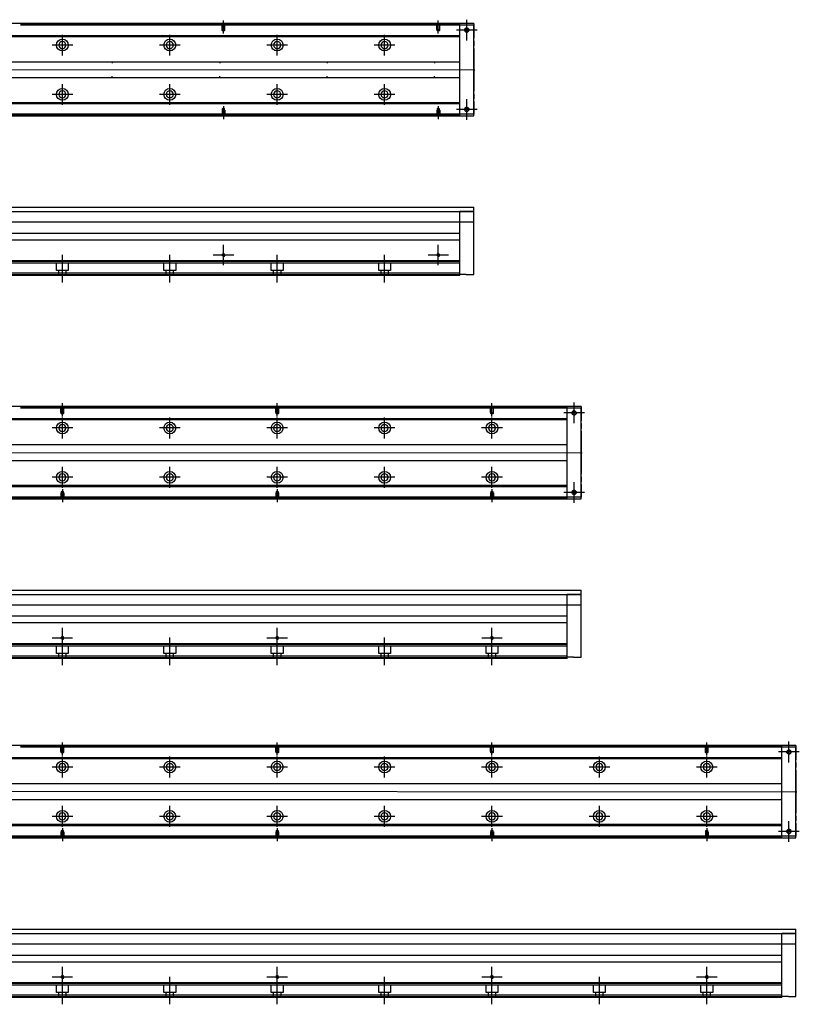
# Model space of a CAD drawing. Header units: millimetres. Extents: x 1805 to 4914, y -1594 to 860.
# Tile 29 of 41: x 4188 to 4914, y -1588 to -671. Entities that reach past the tile are written whole.
import ezdxf
from ezdxf.lldxf.tags import DXFTag

# ---------------------------------------------------------------- set-up
doc = ezdxf.new("R2010")
doc.units = ezdxf.units.MM
doc.layers.get('0').update_dxf_attribs({"linetype": 'CONTINUOUS'})
tags = doc.linetypes.add('DASHED', pattern=[25.72, 12.86, -12.86]).pattern_tags.tags
tags[6:7] = [DXFTag(74, 4), DXFTag(75, 0), DXFTag(340, '0'), DXFTag(46, 0.0), DXFTag(50, 0.0), DXFTag(44, 0.0), DXFTag(45, 0.0)]
tags[4:5] = [DXFTag(74, 4), DXFTag(75, 0), DXFTag(340, '0'), DXFTag(46, 0.0), DXFTag(50, 0.0), DXFTag(44, 0.0), DXFTag(45, 0.0)]

msp = doc.modelspace()

# ---------------------------------------------------------------- linework, layer by layer
at = {"linetype": 'Continuous'}
for p, q in [((4611.14, -674.5), (3945.14, -674.5)), ((4598.14, -675), (4598.14, -674.5)), ((4598.14, -676), (4598.14, -675)), ((4611.14, -676), (4598.14, -676)), ((4598.14, -759), (4598.14, -676)), ((4611.14, -674.5), (4611.14, -676)), ((4611.14, -759), (4611.14, -676)), ((4611.14, -676), (4611.14, -687.92)), ((4611.14, -690.4), (4611.14, -687.92)), ((4611.14, -690.4), (4611.14, -695.1)), ((4611.14, -697.58), (4611.14, -695.1)), ((4611.14, -697.58), (4611.14, -737.42)), ((4611.14, -739.9), (4611.14, -737.42)), ((4611.14, -739.9), (4611.14, -744.6)), ((4611.14, -747.08), (4611.14, -744.6)), ((4611.14, -747.08), (4611.14, -759)), ((3945.14, -760.5), (4611.14, -760.5)), ((4611.14, -759), (4598.14, -759)), ((4598.14, -760), (4598.14, -759)), ((4598.14, -760.5), (4598.14, -760)), ((4611.14, -760.5), (4611.14, -759)), ((4075, -845.65), (4611.14, -845.65)), ((4075, -849.65), (4611.14, -849.65)), ((4611.14, -849.65), (4598.14, -849.65)), ((4611.14, -908.15), (4611.14, -845.65)), ((4611.14, -859.42), (4075, -859.42)), ((4598.14, -875.15), (4598.14, -859.42)), ((4075, -869.65), (4598.14, -869.65)), ((4598.14, -876.15), (4076.5, -876.15)), ((4598.14, -876.15), (4598.14, -875.15)), ((4598.14, -895.6), (4598.14, -876.15)), ((4598.14, -895.6), (3958.14, -895.6)), ((4598.14, -896.1), (4598.14, -895.6)), ((4598.14, -907.15), (4598.14, -896.1)), ((4598.14, -907.15), (3958.14, -907.15)), ((4598.14, -909.15), (4598.14, -907.15)), ((4598.14, -909.15), (3958.14, -909.15)), ((4604.14, -908.15), (4598.14, -908.15)), ((4604.14, -908.15), (4611.14, -908.15)), ((4711.14, -1031.24), (3945.14, -1031.24)), ((4698.14, -1031.74), (4698.14, -1031.24)), ((4698.14, -1032.74), (4698.14, -1031.74)), ((4711.14, -1032.74), (4698.14, -1032.74)), ((4698.14, -1115.74), (4698.14, -1032.74)), ((4711.14, -1031.24), (4711.14, -1032.74)), ((4711.14, -1115.74), (4711.14, -1032.74)), ((4711.14, -1032.74), (4711.14, -1044.66)), ((4711.14, -1047.14), (4711.14, -1044.66)), ((4711.14, -1047.14), (4711.14, -1051.84)), ((4711.14, -1054.32), (4711.14, -1051.84)), ((4711.14, -1054.32), (4711.14, -1094.16)), ((4711.14, -1096.64), (4711.14, -1094.16)), ((4711.14, -1096.64), (4711.14, -1101.34)), ((4711.14, -1103.82), (4711.14, -1101.34)), ((4711.14, -1103.82), (4711.14, -1115.74)), ((3945.14, -1117.24), (4711.14, -1117.24)), ((4711.14, -1115.74), (4698.14, -1115.74)), ((4698.14, -1116.74), (4698.14, -1115.74)), ((4698.14, -1117.24), (4698.14, -1116.74)), ((4711.14, -1117.24), (4711.14, -1115.74)), ((4125, -1202.39), (4711.14, -1202.39)), ((4125, -1206.39), (4711.14, -1206.39)), ((4711.14, -1206.39), (4698.14, -1206.39)), ((4711.14, -1264.89), (4711.14, -1202.39)), ((4711.14, -1216.16), (4125, -1216.16)), ((4698.14, -1231.89), (4698.14, -1216.16)), ((4142.6, -1226.39), (4698.14, -1226.39)), ((4698.14, -1232.89), (4125, -1232.89)), ((4698.14, -1232.89), (4698.14, -1231.89)), ((4698.14, -1252.34), (4698.14, -1232.89)), ((4698.14, -1252.34), (3958.14, -1252.34)), ((4698.14, -1252.84), (4698.14, -1252.34)), ((4698.14, -1263.89), (4698.14, -1252.84)), ((4698.14, -1263.89), (3958.14, -1263.89)), ((4698.14, -1265.89), (4698.14, -1263.89)), ((4704.14, -1264.89), (4698.14, -1264.89)), ((4704.14, -1264.89), (4711.14, -1264.89)), ((4698.14, -1265.89), (3958.14, -1265.89)), ((4911.14, -1347.09), (3945.14, -1347.09)), ((4898.14, -1347.59), (4898.14, -1347.09)), ((4898.14, -1348.59), (4898.14, -1347.59)), ((4911.14, -1347.09), (4911.14, -1348.59)), ((4911.14, -1348.59), (4898.14, -1348.59)), ((4898.14, -1431.59), (4898.14, -1348.59)), ((4911.14, -1431.59), (4911.14, -1348.59)), ((4911.14, -1348.59), (4911.14, -1360.51)), ((4911.14, -1362.99), (4911.14, -1360.51)), ((4911.14, -1362.99), (4911.14, -1367.69)), ((4911.14, -1370.17), (4911.14, -1367.69)), ((4911.14, -1370.17), (4911.14, -1410.01)), ((4911.14, -1412.49), (4911.14, -1410.01)), ((4911.14, -1412.49), (4911.14, -1417.19)), ((4911.14, -1419.67), (4911.14, -1417.19)), ((4911.14, -1419.67), (4911.14, -1431.59)), ((3945.14, -1433.09), (4911.14, -1433.09)), ((4911.14, -1431.59), (4898.14, -1431.59)), ((4898.14, -1432.59), (4898.14, -1431.59)), ((4898.14, -1433.09), (4898.14, -1432.59)), ((4911.14, -1433.09), (4911.14, -1431.59)), ((4125, -1518.24), (4911.14, -1518.24)), ((4125, -1522.24), (4911.14, -1522.24)), ((4911.14, -1522.24), (4898.14, -1522.24)), ((4911.14, -1580.74), (4911.14, -1518.24)), ((4911.14, -1532.01), (4125, -1532.01)), ((4898.14, -1547.74), (4898.14, -1532.01)), ((4898.14, -1548.74), (4125, -1548.74)), ((4142.6, -1542.24), (4898.14, -1542.24)), ((4898.14, -1548.74), (4898.14, -1547.74)), ((4898.14, -1568.19), (4898.14, -1548.74)), ((4898.14, -1568.19), (3958.14, -1568.19)), ((4898.14, -1568.69), (4898.14, -1568.19)), ((4898.14, -1579.74), (4898.14, -1568.69)), ((4898.14, -1579.74), (3958.14, -1579.74)), ((4898.14, -1581.74), (3958.14, -1581.74)), ((4898.14, -1581.74), (4898.14, -1579.74)), ((4904.14, -1580.74), (4898.14, -1580.74)), ((4904.14, -1580.74), (4911.14, -1580.74))]:
    msp.add_line(p, q, dxfattribs=at)
at = {"linetype": 'DASHED'}
for p, q in [((4598.14, -675), (4189.14, -675)), ((4598.14, -676), (4189.14, -676)), ((4598.14, -759), (4139.14, -759)), ((4598.14, -760), (4139.14, -760)), ((4598.14, -897.65), (3958.14, -897.65)), ((4222.64, -904.65), (4222.64, -897.65)), ((4233.64, -897.65), (4233.64, -904.65)), ((4322.64, -904.65), (4322.64, -897.65)), ((4333.64, -897.65), (4333.64, -904.65)), ((4422.64, -904.65), (4422.64, -897.65)), ((4433.64, -897.65), (4433.64, -904.65)), ((4522.64, -904.65), (4522.64, -897.65)), ((4533.64, -897.65), (4533.64, -904.65)), ((4233.64, -904.65), (4222.64, -904.65)), ((4224.84, -909.15), (4224.84, -904.65)), ((4231.44, -904.65), (4231.44, -909.15)), ((4333.64, -904.65), (4322.64, -904.65)), ((4324.84, -909.15), (4324.84, -904.65)), ((4331.44, -904.65), (4331.44, -909.15)), ((4433.64, -904.65), (4422.64, -904.65)), ((4424.84, -909.15), (4424.84, -904.65)), ((4431.44, -904.65), (4431.44, -909.15)), ((4533.64, -904.65), (4522.64, -904.65)), ((4524.84, -909.15), (4524.84, -904.65)), ((4531.44, -904.65), (4531.44, -909.15)), ((4598.14, -908.65), (3958.14, -908.65)), ((4698.14, -1031.74), (4189.14, -1031.74)), ((4698.14, -1032.74), (4189.14, -1032.74)), ((4698.14, -1115.74), (4139.14, -1115.74)), ((4698.14, -1116.74), (4139.14, -1116.74)), ((4698.14, -1254.39), (3958.14, -1254.39)), ((4222.64, -1261.39), (4222.64, -1254.39)), ((4233.64, -1254.39), (4233.64, -1261.39)), ((4322.64, -1261.39), (4322.64, -1254.39)), ((4333.64, -1254.39), (4333.64, -1261.39)), ((4422.64, -1261.39), (4422.64, -1254.39)), ((4433.64, -1254.39), (4433.64, -1261.39)), ((4522.64, -1261.39), (4522.64, -1254.39)), ((4533.64, -1254.39), (4533.64, -1261.39)), ((4622.64, -1261.39), (4622.64, -1254.39)), ((4633.64, -1254.39), (4633.64, -1261.39)), ((4698.14, -1265.39), (3958.14, -1265.39)), ((4233.64, -1261.39), (4222.64, -1261.39)), ((4224.84, -1265.89), (4224.84, -1261.39)), ((4231.44, -1261.39), (4231.44, -1265.89)), ((4333.64, -1261.39), (4322.64, -1261.39)), ((4324.84, -1265.89), (4324.84, -1261.39)), ((4331.44, -1261.39), (4331.44, -1265.89)), ((4433.64, -1261.39), (4422.64, -1261.39)), ((4424.84, -1265.89), (4424.84, -1261.39)), ((4431.44, -1261.39), (4431.44, -1265.89)), ((4533.64, -1261.39), (4522.64, -1261.39)), ((4524.84, -1265.89), (4524.84, -1261.39)), ((4531.44, -1261.39), (4531.44, -1265.89)), ((4633.64, -1261.39), (4622.64, -1261.39)), ((4624.84, -1265.89), (4624.84, -1261.39)), ((4631.44, -1261.39), (4631.44, -1265.89)), ((4898.14, -1347.59), (4189.14, -1347.59)), ((4898.14, -1348.59), (4189.14, -1348.59)), ((4898.14, -1431.59), (4139.14, -1431.59)), ((4898.14, -1432.59), (4139.14, -1432.59)), ((4898.14, -1570.24), (3958.14, -1570.24)), ((4222.64, -1577.24), (4222.64, -1570.24)), ((4233.64, -1577.24), (4222.64, -1577.24)), ((4224.84, -1581.74), (4224.84, -1577.24)), ((4231.44, -1577.24), (4231.44, -1581.74)), ((4233.64, -1570.24), (4233.64, -1577.24)), ((4322.64, -1577.24), (4322.64, -1570.24)), ((4333.64, -1577.24), (4322.64, -1577.24)), ((4324.84, -1581.74), (4324.84, -1577.24)), ((4331.44, -1577.24), (4331.44, -1581.74)), ((4333.64, -1570.24), (4333.64, -1577.24)), ((4422.64, -1577.24), (4422.64, -1570.24)), ((4433.64, -1577.24), (4422.64, -1577.24)), ((4424.84, -1581.74), (4424.84, -1577.24)), ((4431.44, -1577.24), (4431.44, -1581.74)), ((4433.64, -1570.24), (4433.64, -1577.24)), ((4522.64, -1577.24), (4522.64, -1570.24)), ((4533.64, -1577.24), (4522.64, -1577.24)), ((4524.84, -1581.74), (4524.84, -1577.24)), ((4531.44, -1577.24), (4531.44, -1581.74)), ((4533.64, -1570.24), (4533.64, -1577.24)), ((4622.64, -1577.24), (4622.64, -1570.24)), ((4633.64, -1577.24), (4622.64, -1577.24)), ((4624.84, -1581.74), (4624.84, -1577.24)), ((4631.44, -1577.24), (4631.44, -1581.74)), ((4633.64, -1570.24), (4633.64, -1577.24)), ((4722.64, -1577.24), (4722.64, -1570.24)), ((4733.64, -1577.24), (4722.64, -1577.24)), ((4724.84, -1581.74), (4724.84, -1577.24)), ((4731.44, -1577.24), (4731.44, -1581.74)), ((4733.64, -1570.24), (4733.64, -1577.24)), ((4822.64, -1577.24), (4822.64, -1570.24)), ((4833.64, -1577.24), (4822.64, -1577.24)), ((4824.84, -1581.74), (4824.84, -1577.24)), ((4831.44, -1577.24), (4831.44, -1581.74)), ((4833.64, -1570.24), (4833.64, -1577.24)), ((4898.14, -1581.24), (3958.14, -1581.24))]:
    msp.add_line(p, q, dxfattribs=at)
at = {"linetype": 'DASHED', "ltscale": 0.1}
for p, q in [((4376.84, -680), (4376.84, -675)), ((4377.07, -681), (4377.07, -675)), ((4379.22, -675), (4379.22, -681)), ((4379.44, -680), (4379.44, -675)), ((4576.84, -680), (4576.84, -675)), ((4577.07, -681), (4577.07, -675)), ((4579.22, -675), (4579.22, -681)), ((4579.44, -680), (4579.44, -675)), ((4376.84, -680), (4379.44, -680)), ((4378.14, -681.64), (4377.07, -681)), ((4377.07, -681), (4379.22, -681)), ((4379.22, -681), (4378.14, -681.64)), ((4576.84, -680), (4579.44, -680)), ((4578.14, -681.64), (4577.07, -681)), ((4577.07, -681), (4579.22, -681)), ((4579.22, -681), (4578.14, -681.64)), ((4376.84, -755), (4379.44, -755)), ((4376.84, -755), (4376.84, -760)), ((4378.14, -753.36), (4377.07, -754)), ((4377.07, -754), (4377.07, -760)), ((4377.07, -754), (4379.22, -754)), ((4379.22, -754), (4378.14, -753.36)), ((4379.22, -760), (4379.22, -754)), ((4379.44, -755), (4379.44, -760)), ((4576.84, -755), (4579.44, -755)), ((4576.84, -755), (4576.84, -760)), ((4578.14, -753.36), (4577.07, -754)), ((4577.07, -754), (4577.07, -760)), ((4577.07, -754), (4579.22, -754)), ((4579.22, -754), (4578.14, -753.36)), ((4579.22, -760), (4579.22, -754)), ((4579.44, -755), (4579.44, -760)), ((4226.84, -1036.74), (4226.84, -1031.74)), ((4227.07, -1037.74), (4227.07, -1031.74)), ((4229.22, -1031.74), (4229.22, -1037.74)), ((4229.44, -1036.74), (4229.44, -1031.74)), ((4426.84, -1036.74), (4426.84, -1031.74)), ((4427.07, -1037.74), (4427.07, -1031.74)), ((4429.22, -1031.74), (4429.22, -1037.74)), ((4429.44, -1036.74), (4429.44, -1031.74)), ((4626.84, -1036.74), (4626.84, -1031.74)), ((4627.07, -1037.74), (4627.07, -1031.74)), ((4629.22, -1031.74), (4629.22, -1037.74)), ((4629.44, -1036.74), (4629.44, -1031.74)), ((4226.84, -1036.74), (4229.44, -1036.74)), ((4228.14, -1038.38), (4227.07, -1037.74)), ((4227.07, -1037.74), (4229.22, -1037.74)), ((4229.22, -1037.74), (4228.14, -1038.38)), ((4426.84, -1036.74), (4429.44, -1036.74)), ((4428.14, -1038.38), (4427.07, -1037.74)), ((4427.07, -1037.74), (4429.22, -1037.74)), ((4429.22, -1037.74), (4428.14, -1038.38)), ((4626.84, -1036.74), (4629.44, -1036.74)), ((4628.14, -1038.38), (4627.07, -1037.74)), ((4627.07, -1037.74), (4629.22, -1037.74)), ((4629.22, -1037.74), (4628.14, -1038.38)), ((4226.84, -1111.74), (4229.44, -1111.74)), ((4226.84, -1111.74), (4226.84, -1116.74)), ((4228.14, -1110.1), (4227.07, -1110.74)), ((4227.07, -1110.74), (4227.07, -1116.74)), ((4227.07, -1110.74), (4229.22, -1110.74)), ((4229.22, -1110.74), (4228.14, -1110.1)), ((4229.22, -1116.74), (4229.22, -1110.74)), ((4229.44, -1111.74), (4229.44, -1116.74)), ((4426.84, -1111.74), (4429.44, -1111.74)), ((4426.84, -1111.74), (4426.84, -1116.74)), ((4428.14, -1110.1), (4427.07, -1110.74)), ((4427.07, -1110.74), (4427.07, -1116.74)), ((4427.07, -1110.74), (4429.22, -1110.74)), ((4429.22, -1110.74), (4428.14, -1110.1)), ((4429.22, -1116.74), (4429.22, -1110.74)), ((4429.44, -1111.74), (4429.44, -1116.74)), ((4626.84, -1111.74), (4629.44, -1111.74)), ((4626.84, -1111.74), (4626.84, -1116.74)), ((4628.14, -1110.1), (4627.07, -1110.74)), ((4627.07, -1110.74), (4627.07, -1116.74)), ((4627.07, -1110.74), (4629.22, -1110.74)), ((4629.22, -1110.74), (4628.14, -1110.1)), ((4629.22, -1116.74), (4629.22, -1110.74)), ((4629.44, -1111.74), (4629.44, -1116.74)), ((4226.84, -1352.59), (4226.84, -1347.59)), ((4227.07, -1353.59), (4227.07, -1347.59)), ((4229.22, -1347.59), (4229.22, -1353.59)), ((4229.44, -1352.59), (4229.44, -1347.59)), ((4426.84, -1352.59), (4426.84, -1347.59)), ((4427.07, -1353.59), (4427.07, -1347.59)), ((4429.22, -1347.59), (4429.22, -1353.59)), ((4429.44, -1352.59), (4429.44, -1347.59)), ((4626.84, -1352.59), (4626.84, -1347.59)), ((4627.07, -1353.59), (4627.07, -1347.59)), ((4629.22, -1347.59), (4629.22, -1353.59)), ((4629.44, -1352.59), (4629.44, -1347.59)), ((4826.84, -1352.59), (4826.84, -1347.59)), ((4827.07, -1353.59), (4827.07, -1347.59)), ((4829.22, -1347.59), (4829.22, -1353.59)), ((4829.44, -1352.59), (4829.44, -1347.59)), ((4226.84, -1352.59), (4229.44, -1352.59)), ((4228.14, -1354.23), (4227.07, -1353.59)), ((4227.07, -1353.59), (4229.22, -1353.59)), ((4229.22, -1353.59), (4228.14, -1354.23)), ((4426.84, -1352.59), (4429.44, -1352.59)), ((4428.14, -1354.23), (4427.07, -1353.59)), ((4427.07, -1353.59), (4429.22, -1353.59)), ((4429.22, -1353.59), (4428.14, -1354.23)), ((4626.84, -1352.59), (4629.44, -1352.59)), ((4628.14, -1354.23), (4627.07, -1353.59)), ((4627.07, -1353.59), (4629.22, -1353.59)), ((4629.22, -1353.59), (4628.14, -1354.23)), ((4826.84, -1352.59), (4829.44, -1352.59)), ((4828.14, -1354.23), (4827.07, -1353.59)), ((4827.07, -1353.59), (4829.22, -1353.59)), ((4829.22, -1353.59), (4828.14, -1354.23)), ((4226.84, -1427.59), (4229.44, -1427.59)), ((4226.84, -1427.59), (4226.84, -1432.59)), ((4228.14, -1425.95), (4227.07, -1426.6)), ((4227.07, -1426.6), (4227.07, -1432.59)), ((4227.07, -1426.6), (4229.22, -1426.6)), ((4229.22, -1426.6), (4228.14, -1425.95)), ((4229.22, -1432.59), (4229.22, -1426.6)), ((4229.44, -1427.59), (4229.44, -1432.59)), ((4426.84, -1427.59), (4429.44, -1427.59)), ((4426.84, -1427.59), (4426.84, -1432.59)), ((4428.14, -1425.95), (4427.07, -1426.6)), ((4427.07, -1426.6), (4427.07, -1432.59)), ((4427.07, -1426.6), (4429.22, -1426.6)), ((4429.22, -1426.6), (4428.14, -1425.95)), ((4429.22, -1432.59), (4429.22, -1426.6)), ((4429.44, -1427.59), (4429.44, -1432.59)), ((4626.84, -1427.59), (4629.44, -1427.59)), ((4626.84, -1427.59), (4626.84, -1432.59)), ((4628.14, -1425.95), (4627.07, -1426.6)), ((4627.07, -1426.6), (4627.07, -1432.59)), ((4627.07, -1426.6), (4629.22, -1426.6)), ((4629.22, -1426.6), (4628.14, -1425.95)), ((4629.22, -1432.59), (4629.22, -1426.6)), ((4629.44, -1427.59), (4629.44, -1432.59)), ((4826.84, -1427.59), (4829.44, -1427.59)), ((4826.84, -1427.59), (4826.84, -1432.59)), ((4828.14, -1425.95), (4827.07, -1426.6)), ((4827.07, -1426.6), (4827.07, -1432.59)), ((4827.07, -1426.6), (4829.22, -1426.6)), ((4829.22, -1426.6), (4828.14, -1425.95)), ((4829.22, -1432.59), (4829.22, -1426.6)), ((4829.44, -1427.59), (4829.44, -1432.59))]:
    msp.add_line(p, q, dxfattribs=at)
at = {"ltscale": 0.2}
for p, q in [((4378.14, -683.64), (4378.14, -671.5)), ((4578.14, -683.64), (4578.14, -671.5)), ((4604.64, -690.15), (4604.64, -670.85)), ((4604.64, -690.02), (4604.64, -670.97)), ((4228.14, -704.15), (4228.14, -684.85)), ((4328.14, -704.15), (4328.14, -684.85)), ((4428.14, -704.15), (4428.14, -684.85)), ((4528.14, -704.15), (4528.14, -684.85)), ((4614.29, -680.5), (4594.99, -680.5)), ((4614.17, -680.5), (4595.12, -680.5)), ((4237.79, -694.5), (4218.49, -694.5)), ((4337.79, -694.5), (4318.49, -694.5)), ((4437.79, -694.5), (4418.49, -694.5)), ((4537.79, -694.5), (4518.49, -694.5)), ((4228.14, -750.1), (4228.14, -730.8)), ((4328.14, -750.1), (4328.14, -730.8)), ((4428.14, -750.1), (4428.14, -730.8)), ((4528.14, -750.1), (4528.14, -730.8)), ((4237.79, -740.45), (4218.49, -740.45)), ((4337.79, -740.45), (4318.49, -740.45)), ((4437.79, -740.45), (4418.49, -740.45)), ((4537.79, -740.45), (4518.49, -740.45)), ((4378.14, -751.35), (4378.14, -763.5)), ((4578.14, -751.35), (4578.14, -763.5)), ((4604.64, -764.15), (4604.64, -744.85)), ((4604.64, -764.02), (4604.64, -744.97)), ((4614.29, -754.5), (4594.99, -754.5)), ((4614.17, -754.5), (4595.12, -754.5)), ((4378.14, -899.67), (4378.14, -880.62)), ((4578.14, -899.67), (4578.14, -880.62)), ((4228.14, -915.56), (4228.14, -889.81)), ((4328.14, -915.56), (4328.14, -889.81)), ((4387.67, -890.15), (4368.62, -890.15)), ((4428.14, -915.56), (4428.14, -889.81)), ((4528.14, -915.56), (4528.14, -889.81)), ((4587.67, -890.15), (4568.62, -890.15)), ((4228.14, -1040.38), (4228.14, -1028.24)), ((4428.14, -1040.38), (4428.14, -1028.24)), ((4628.14, -1040.38), (4628.14, -1028.24)), ((4704.64, -1046.89), (4704.64, -1027.59)), ((4704.64, -1046.76), (4704.64, -1027.71)), ((4228.14, -1060.89), (4228.14, -1041.59)), ((4328.14, -1060.89), (4328.14, -1041.59)), ((4428.14, -1060.89), (4428.14, -1041.59)), ((4528.14, -1060.89), (4528.14, -1041.59)), ((4628.14, -1060.89), (4628.14, -1041.59)), ((4714.29, -1037.24), (4694.99, -1037.24)), ((4714.17, -1037.24), (4695.12, -1037.24)), ((4237.79, -1051.24), (4218.49, -1051.24)), ((4337.79, -1051.24), (4318.49, -1051.24)), ((4437.79, -1051.24), (4418.49, -1051.24)), ((4537.79, -1051.24), (4518.49, -1051.24)), ((4637.79, -1051.24), (4618.49, -1051.24)), ((4228.14, -1106.84), (4228.14, -1087.54)), ((4328.14, -1106.84), (4328.14, -1087.54)), ((4428.14, -1106.84), (4428.14, -1087.54)), ((4528.14, -1106.84), (4528.14, -1087.54)), ((4628.14, -1106.84), (4628.14, -1087.54)), ((4237.79, -1097.19), (4218.49, -1097.19)), ((4337.79, -1097.19), (4318.49, -1097.19)), ((4437.79, -1097.19), (4418.49, -1097.19)), ((4537.79, -1097.19), (4518.49, -1097.19)), ((4637.79, -1097.19), (4618.49, -1097.19)), ((4228.14, -1108.09), (4228.14, -1120.24)), ((4428.14, -1108.09), (4428.14, -1120.24)), ((4628.14, -1108.09), (4628.14, -1120.24)), ((4704.64, -1120.89), (4704.64, -1101.59)), ((4704.64, -1120.76), (4704.64, -1101.71)), ((4714.29, -1111.24), (4694.99, -1111.24)), ((4714.17, -1111.24), (4695.12, -1111.24)), ((4228.14, -1256.41), (4228.14, -1237.36)), ((4428.14, -1256.41), (4428.14, -1237.36)), ((4628.14, -1256.41), (4628.14, -1237.36)), ((4237.67, -1246.89), (4218.62, -1246.89)), ((4228.14, -1272.3), (4228.14, -1246.55)), ((4328.14, -1272.3), (4328.14, -1246.55)), ((4437.67, -1246.89), (4418.62, -1246.89)), ((4428.14, -1272.3), (4428.14, -1246.55)), ((4528.14, -1272.3), (4528.14, -1246.55)), ((4637.67, -1246.89), (4618.62, -1246.89)), ((4628.14, -1272.3), (4628.14, -1246.55)), ((4228.14, -1356.24), (4228.14, -1344.09)), ((4428.14, -1356.24), (4428.14, -1344.09)), ((4628.14, -1356.24), (4628.14, -1344.09)), ((4828.14, -1356.24), (4828.14, -1344.09)), ((4904.64, -1362.74), (4904.64, -1343.44)), ((4904.64, -1362.62), (4904.64, -1343.57)), ((4228.14, -1376.74), (4228.14, -1357.44)), ((4328.14, -1376.74), (4328.14, -1357.44)), ((4428.14, -1376.74), (4428.14, -1357.44)), ((4528.14, -1376.74), (4528.14, -1357.44)), ((4628.14, -1376.74), (4628.14, -1357.44)), ((4728.14, -1376.74), (4728.14, -1357.44)), ((4828.14, -1376.74), (4828.14, -1357.44)), ((4914.29, -1353.09), (4894.99, -1353.09)), ((4914.17, -1353.09), (4895.12, -1353.09)), ((4237.79, -1367.09), (4218.49, -1367.09)), ((4337.79, -1367.09), (4318.49, -1367.09)), ((4437.79, -1367.09), (4418.49, -1367.09)), ((4537.79, -1367.09), (4518.49, -1367.09)), ((4637.79, -1367.09), (4618.49, -1367.09)), ((4737.79, -1367.09), (4718.49, -1367.09)), ((4837.79, -1367.09), (4818.49, -1367.09)), ((4228.14, -1422.69), (4228.14, -1403.39)), ((4328.14, -1422.69), (4328.14, -1403.39)), ((4428.14, -1422.69), (4428.14, -1403.39)), ((4528.14, -1422.69), (4528.14, -1403.39)), ((4628.14, -1422.69), (4628.14, -1403.39)), ((4728.14, -1422.69), (4728.14, -1403.39)), ((4828.14, -1422.69), (4828.14, -1403.39)), ((4237.79, -1413.04), (4218.49, -1413.04)), ((4337.79, -1413.04), (4318.49, -1413.04)), ((4437.79, -1413.04), (4418.49, -1413.04)), ((4537.79, -1413.04), (4518.49, -1413.04)), ((4637.79, -1413.04), (4618.49, -1413.04)), ((4737.79, -1413.04), (4718.49, -1413.04)), ((4837.79, -1413.04), (4818.49, -1413.04)), ((4904.64, -1436.74), (4904.64, -1417.44)), ((4904.64, -1436.62), (4904.64, -1417.57)), ((4228.14, -1423.95), (4228.14, -1436.09)), ((4428.14, -1423.95), (4428.14, -1436.09)), ((4628.14, -1423.95), (4628.14, -1436.09)), ((4828.14, -1423.95), (4828.14, -1436.09)), ((4914.29, -1427.09), (4894.99, -1427.09)), ((4914.17, -1427.09), (4895.12, -1427.09)), ((4228.14, -1572.27), (4228.14, -1553.22)), ((4428.14, -1572.27), (4428.14, -1553.22)), ((4628.14, -1572.27), (4628.14, -1553.22)), ((4828.14, -1572.27), (4828.14, -1553.22)), ((4237.67, -1562.74), (4218.62, -1562.74)), ((4228.14, -1588.16), (4228.14, -1562.41)), ((4328.14, -1588.16), (4328.14, -1562.41)), ((4437.67, -1562.74), (4418.62, -1562.74)), ((4428.14, -1588.16), (4428.14, -1562.41)), ((4528.14, -1588.16), (4528.14, -1562.41)), ((4637.67, -1562.74), (4618.62, -1562.74)), ((4628.14, -1588.16), (4628.14, -1562.41)), ((4728.14, -1588.16), (4728.14, -1562.41)), ((4837.67, -1562.74), (4818.62, -1562.74)), ((4828.14, -1588.16), (4828.14, -1562.41))]:
    msp.add_line(p, q, dxfattribs=at)
at = {"linetype": 'DASHED', "ltscale": 0.6}
for p, q in [((4598.14, -685.82), (4093.54, -685.82)), ((4598.14, -686.82), (4093.54, -686.82)), ((4092.34, -710), (4598.14, -710)), ((4274.64, -710), (4274.64, -711.5)), ((4374.64, -710), (4374.64, -711.5)), ((4474.64, -710), (4474.64, -711.5)), ((4574.64, -710), (4574.64, -711.5)), ((4274.64, -725), (4274.64, -723.5)), ((4374.64, -725), (4374.64, -723.5)), ((4474.64, -725), (4474.64, -723.5)), ((4574.64, -725), (4574.64, -723.5)), ((4598.14, -725), (4092.34, -725)), ((4598.14, -748.18), (4093.54, -748.18)), ((4598.14, -749.18), (4093.54, -749.18)), ((4698.14, -1042.56), (4143.54, -1042.56)), ((4698.14, -1043.56), (4143.54, -1043.56)), ((4142.34, -1066.74), (4698.14, -1066.74)), ((4698.14, -1081.74), (4142.34, -1081.74)), ((4698.14, -1104.92), (4143.54, -1104.92)), ((4698.14, -1105.92), (4143.54, -1105.92)), ((4898.14, -1358.41), (4143.54, -1358.41)), ((4898.14, -1359.41), (4143.54, -1359.41)), ((4142.34, -1382.59), (4898.14, -1382.59)), ((4898.14, -1397.59), (4142.34, -1397.59)), ((4898.14, -1420.77), (4143.54, -1420.77)), ((4898.14, -1421.77), (4143.54, -1421.77))]:
    msp.add_line(p, q, dxfattribs=at)
for p, q in [((3870.14, -717), (4612.14, -717.5)), ((3870.14, -1073.74), (4712.14, -1074.24)), ((3870.14, -1389.59), (4912.14, -1390.09))]:
    msp.add_line(p, q)
at = {"linetype": 'DASHED', "ltscale": 0.2}
for p, q in [((4598.14, -859.42), (4598.14, -849.65)), ((4698.14, -1216.16), (4698.14, -1206.39)), ((4898.14, -1532.01), (4898.14, -1522.24))]:
    msp.add_line(p, q, dxfattribs=at)
at = {"linetype": 'Continuous'}
for centre, radius in [((4604.64, -680.5), 2), ((4604.64, -680.5), 1.65), ((4604.64, -754.5), 2), ((4604.64, -754.5), 1.65), ((4378.14, -890.15), 1.07), ((4578.14, -890.15), 1.07), ((4704.64, -1037.24), 2), ((4704.64, -1037.24), 1.65), ((4704.64, -1111.24), 2), ((4704.64, -1111.24), 1.65), ((4228.14, -1246.89), 1.07), ((4428.14, -1246.89), 1.07), ((4628.14, -1246.89), 1.07), ((4904.64, -1353.09), 2), ((4904.64, -1353.09), 1.65), ((4904.64, -1427.09), 2), ((4904.64, -1427.09), 1.65), ((4228.14, -1562.74), 1.07), ((4428.14, -1562.74), 1.07), ((4628.14, -1562.74), 1.07), ((4828.14, -1562.74), 1.07)]:
    msp.add_circle(centre, radius, dxfattribs=at)
at = {"linetype": 'DASHED', "ltscale": 0.6}
for centre in [(4228.14, -694.5), (4328.14, -694.5), (4428.14, -694.5), (4528.14, -694.5), (4228.14, -740.45), (4328.14, -740.45), (4428.14, -740.45), (4528.14, -740.45), (4228.14, -1051.24), (4328.14, -1051.24), (4428.14, -1051.24), (4528.14, -1051.24), (4628.14, -1051.24), (4228.14, -1097.19), (4328.14, -1097.19), (4428.14, -1097.19), (4528.14, -1097.19), (4628.14, -1097.19), (4228.14, -1367.09), (4328.14, -1367.09), (4428.14, -1367.09), (4528.14, -1367.09), (4628.14, -1367.09), (4728.14, -1367.09), (4828.14, -1367.09), (4228.14, -1413.04), (4328.14, -1413.04), (4428.14, -1413.04), (4528.14, -1413.04), (4628.14, -1413.04), (4728.14, -1413.04), (4828.14, -1413.04)]:
    msp.add_circle(centre, 5.5, dxfattribs=at)
at = {"linetype": 'DASHED', "ltscale": 0.6, "extrusion": (0, 0, -1)}
for centre in [(-4228.14, -694.5), (-4328.14, -694.5), (-4428.14, -694.5), (-4528.14, -694.5), (-4228.14, -1051.24), (-4328.14, -1051.24), (-4428.14, -1051.24), (-4528.14, -1051.24), (-4628.14, -1051.24), (-4228.14, -1367.09), (-4328.14, -1367.09), (-4428.14, -1367.09), (-4528.14, -1367.09), (-4628.14, -1367.09), (-4728.14, -1367.09), (-4828.14, -1367.09)]:
    msp.add_circle(centre, 3.3, dxfattribs=at)
at = {"linetype": 'DASHED', "ltscale": 0.6, "extrusion": (-1e-16, 0, -1)}
for centre in [(-4228.14, -740.45), (-4328.14, -740.45), (-4428.14, -740.45), (-4528.14, -740.45), (-4228.14, -1097.19), (-4328.14, -1097.19), (-4428.14, -1097.19), (-4528.14, -1097.19), (-4628.14, -1097.19), (-4228.14, -1413.04), (-4328.14, -1413.04), (-4428.14, -1413.04), (-4528.14, -1413.04), (-4628.14, -1413.04), (-4728.14, -1413.04), (-4828.14, -1413.04)]:
    msp.add_circle(centre, 3.3, dxfattribs=at)
for centre, radius in [((4604.64, -680.5), 2), ((4604.64, -754.5), 2), ((4378.14, -890.15), 1.3), ((4578.14, -890.15), 1.3), ((4704.64, -1037.24), 2), ((4704.64, -1111.24), 2), ((4228.14, -1246.89), 1.3), ((4428.14, -1246.89), 1.3), ((4628.14, -1246.89), 1.3), ((4904.64, -1353.09), 2), ((4904.64, -1427.09), 2), ((4228.14, -1562.74), 1.3), ((4428.14, -1562.74), 1.3), ((4628.14, -1562.74), 1.3), ((4828.14, -1562.74), 1.3)]:
    msp.add_arc(centre, radius, 270, 180)
at = {"linetype": 'Continuous'}
for points in [[(4598.14, -674.5), (4189.14, -674.5)], [(4598.14, -760.5), (4189.14, -760.5)], [(4598.14, -896.1), (3958.14, -896.1)], [(4698.14, -1031.24), (4189.14, -1031.24)], [(4698.14, -1117.24), (4189.14, -1117.24)], [(4698.14, -1252.84), (3958.14, -1252.84)], [(4898.14, -1347.09), (4189.14, -1347.09)], [(4898.14, -1433.09), (4189.14, -1433.09)], [(4898.14, -1568.69), (3958.14, -1568.69)]]:
    msp.add_open_spline(points, degree=1, dxfattribs=at)

doc.saveas('drawing.dxf')
